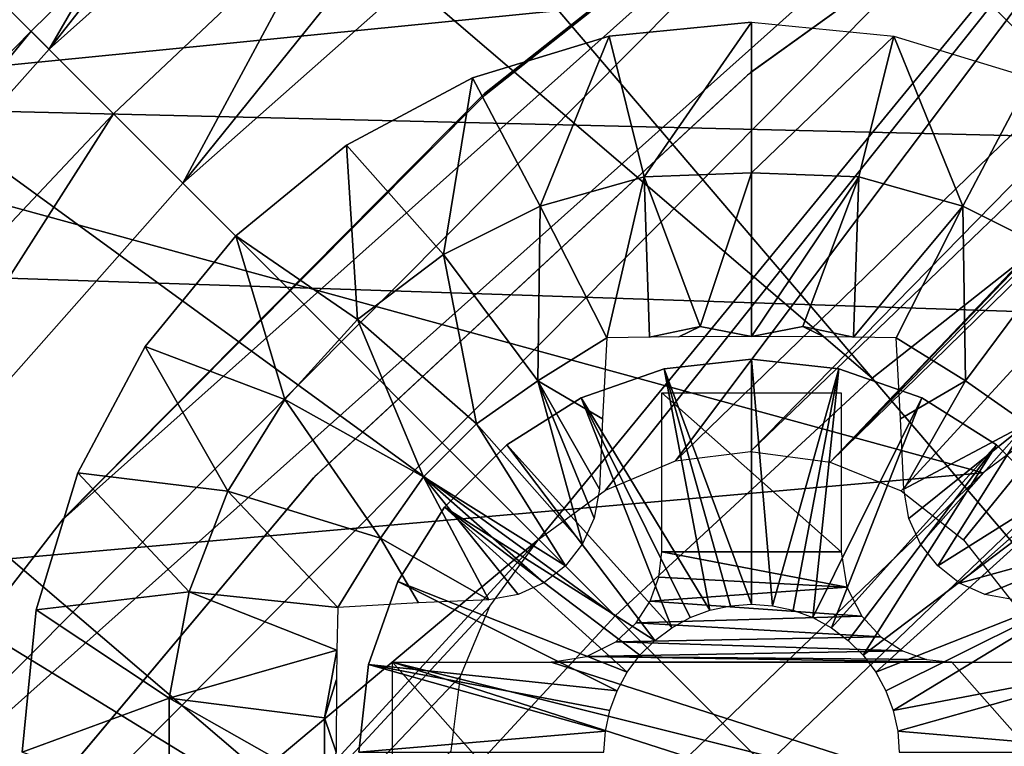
# Model space of a CAD drawing. Header units: millimetres. Extents: x -100 to 100, y -100 to 100.
# Tile 40 of 104: x -16.7 to -12.31, y 13.46 to 16.7. Entities that reach past the tile are written whole.
import ezdxf

# ---------------------------------------------------------------- set-up
doc = ezdxf.new("R2010")
doc.units = ezdxf.units.MM
doc.header["$LTSCALE"] = 52.148148
for name, color, linetype in [('114', 7, 'CONTINUOUS'), ('185', 7, 'CONTINUOUS'), ('188', 7, 'CONTINUOUS'), ('283', 7, 'CONTINUOUS'), ('284', 7, 'CONTINUOUS'), ('286', 7, 'CONTINUOUS'), ('287', 7, 'CONTINUOUS'), ('288', 7, 'CONTINUOUS'), ('290', 7, 'CONTINUOUS'), ('291', 7, 'CONTINUOUS'), ('292', 7, 'CONTINUOUS'), ('315', 7, 'CONTINUOUS'), ('316', 7, 'CONTINUOUS'), ('317', 7, 'CONTINUOUS'), ('318', 7, 'CONTINUOUS'), ('319', 7, 'CONTINUOUS'), ('320', 7, 'CONTINUOUS'), ('321', 7, 'CONTINUOUS'), ('322', 7, 'CONTINUOUS'), ('346', 7, 'CONTINUOUS'), ('57', 7, 'CONTINUOUS'), ('65', 7, 'CONTINUOUS'), ('68', 7, 'CONTINUOUS'), ('80', 7, 'CONTINUOUS'), ('94', 7, 'CONTINUOUS')]:
    doc.layers.add(name, color=color, linetype=linetype)

msp = doc.modelspace()

# ---------------------------------------------------------------- linework, layer by layer
at = {"layer": '114', "color": 251, "linetype": 'Continuous', "true_color": 0x4c4c4c}
for points in [[(-13.9046, 17.7946, -212.2044), (-15.9685, 15.9685, -212.2044), (-14.2971, 18.0421, -162.0965), (-13.9046, 17.7946, -212.2044)], [(-14.2971, 18.0421, -162.0965), (-15.9685, 15.9685, -212.2044), (-15.3129, 17.1885, -162.0965), (-14.2971, 18.0421, -162.0965)], [(-15.3129, 17.1885, -162.0965), (-15.9685, 15.9685, -212.2044), (-16.2777, 16.2777, -162.0965), (-15.3129, 17.1885, -162.0965)], [(-16.2777, 16.2777, -162.0965), (-15.9685, 15.9685, -212.2044), (-17.7946, 13.9046, -212.2044), (-16.2777, 16.2777, -162.0965)], [(-17.1885, 15.3129, -162.0965), (-16.2777, 16.2777, -162.0965), (-17.7946, 13.9046, -212.2044), (-17.1885, 15.3129, -162.0965)]]:
    msp.add_3dface(points, dxfattribs=at)
at = {"layer": '185', "color": 251, "linetype": 'Continuous', "true_color": 0x4c4c4c}
for points in [[(-7.8278, 20.4989, -211.7), (-10.2645, 19.401, -211.7), (-13.7735, 14.7322, -211.7), (-7.8278, 20.4989, -211.7)], [(-13.4403, 14.7736, -211.7), (-7.8278, 20.4989, -211.7), (-13.7735, 14.7322, -211.7), (-13.4403, 14.7736, -211.7)], [(-8.8029, 19.227, -211.7), (-7.8278, 20.4989, -211.7), (-13.4403, 14.7736, -211.7), (-8.8029, 19.227, -211.7)], [(-18.1082, 12.3997, -211.7), (-19.4654, 10.1231, -211.7), (-10.2645, 19.401, -211.7), (-18.1082, 12.3997, -211.7)], [(-10.2645, 19.401, -211.7), (-19.4654, 10.1231, -211.7), (-14.3835, 14.3835, -211.7), (-10.2645, 19.401, -211.7)], [(-12.5181, 18.0254, -211.7), (-18.1082, 12.3997, -211.7), (-10.2645, 19.401, -211.7), (-12.5181, 18.0254, -211.7)], [(-10.2645, 19.401, -211.7), (-14.3835, 14.3835, -211.7), (-14.0854, 14.6018, -211.7), (-10.2645, 19.401, -211.7)], [(-13.7735, 14.7322, -211.7), (-10.2645, 19.401, -211.7), (-14.0854, 14.6018, -211.7), (-13.7735, 14.7322, -211.7)], [(-13.0848, 14.7259, -211.7), (-8.8029, 19.227, -211.7), (-13.4403, 14.7736, -211.7), (-13.0848, 14.7259, -211.7)], [(-8.8598, 19.1283, -211.7), (-8.8029, 19.227, -211.7), (-13.0848, 14.7259, -211.7), (-8.8598, 19.1283, -211.7)], [(-8.8696, 19.0129, -211.7), (-8.8598, 19.1283, -211.7), (-13.0848, 14.7259, -211.7), (-8.8696, 19.0129, -211.7)], [(-8.8323, 18.8806, -211.7), (-8.8696, 19.0129, -211.7), (-13.0848, 14.7259, -211.7), (-8.8323, 18.8806, -211.7)], [(-12.7677, 14.598, -211.7), (-8.8323, 18.8806, -211.7), (-13.0848, 14.7259, -211.7), (-12.7677, 14.598, -211.7)], [(-12.49, 14.3801, -211.7), (-8.8323, 18.8806, -211.7), (-12.7677, 14.598, -211.7), (-12.49, 14.3801, -211.7)], [(-12.2721, 14.1024, -211.7), (-8.8323, 18.8806, -211.7), (-12.49, 14.3801, -211.7), (-12.2721, 14.1024, -211.7)], [(-16.5052, 14.4694, -211.7), (-18.1082, 12.3997, -211.7), (-12.5181, 18.0254, -211.7), (-16.5052, 14.4694, -211.7)], [(-14.6256, 16.3582, -211.7), (-16.5052, 14.4694, -211.7), (-12.5181, 18.0254, -211.7), (-14.6256, 16.3582, -211.7)], [(-19.4654, 10.1231, -211.7), (-20.5777, 7.6392, -211.7), (-14.3835, 14.3835, -211.7), (-19.4654, 10.1231, -211.7)], [(-14.3835, 14.3835, -211.7), (-20.5777, 7.6392, -211.7), (-14.6018, 14.0854, -211.7), (-14.3835, 14.3835, -211.7)], [(-14.6018, 14.0854, -211.7), (-20.5777, 7.6392, -211.7), (-14.7322, 13.7735, -211.7), (-14.6018, 14.0854, -211.7)], [(-14.7322, 13.7735, -211.7), (-20.5777, 7.6392, -211.7), (-14.7736, 13.4403, -211.7), (-14.7322, 13.7735, -211.7)]]:
    msp.add_3dface(points, dxfattribs=at)
at = {"layer": '188', "color": 251, "linetype": 'Continuous', "true_color": 0x4c4c4c}
for points in [[(-14.6256, 16.3582, -211.7), (-12.5181, 18.0254, -211.7), (-14.6246, 16.3683, -124.7), (-14.6256, 16.3582, -211.7)], [(-14.6246, 16.3683, -124.7), (-12.5181, 18.0254, -211.7), (-12.5324, 18.0205, -124.7), (-14.6246, 16.3683, -124.7)], [(-16.5011, 14.4745, -124.7), (-14.6256, 16.3582, -211.7), (-14.6246, 16.3683, -124.7), (-16.5011, 14.4745, -124.7)], [(-16.5052, 14.4694, -211.7), (-14.6256, 16.3582, -211.7), (-16.5011, 14.4745, -124.7), (-16.5052, 14.4694, -211.7)], [(-18.1342, 12.3673, -124.7), (-16.5052, 14.4694, -211.7), (-16.5011, 14.4745, -124.7), (-18.1342, 12.3673, -124.7)], [(-18.1082, 12.3997, -211.7), (-16.5052, 14.4694, -211.7), (-18.1342, 12.3673, -124.7), (-18.1082, 12.3997, -211.7)]]:
    msp.add_3dface(points, dxfattribs=at)
at = {"layer": '283', "color": 25, "linetype": 'Continuous', "true_color": 0x996633}
for points in [[(-13.9694, 21.0405, -212.5827), (-13.8882, 20.9592, -212.7878), (-21.0405, 13.9694, -212.5827), (-13.9694, 21.0405, -212.5827)], [(-13.8882, 20.9592, -212.7878), (-20.9592, 13.8882, -212.7878), (-21.0405, 13.9694, -212.5827), (-13.8882, 20.9592, -212.7878)], [(-13.8882, 20.9592, -212.7878), (-13.7753, 20.8464, -212.9604), (-20.9592, 13.8882, -212.7878), (-13.8882, 20.9592, -212.7878)], [(-13.7753, 20.8464, -212.9604), (-20.8464, 13.7753, -212.9604), (-20.9592, 13.8882, -212.7878), (-13.7753, 20.8464, -212.9604)], [(-13.7753, 20.8464, -212.9604), (-13.6371, 20.7082, -213.091), (-20.8464, 13.7753, -212.9604), (-13.7753, 20.8464, -212.9604)], [(-13.6371, 20.7082, -213.091), (-20.7082, 13.6371, -213.091), (-20.8464, 13.7753, -212.9604), (-13.6371, 20.7082, -213.091)], [(-13.6371, 20.7082, -213.091), (-13.4812, 20.5522, -213.1724), (-20.7082, 13.6371, -213.091), (-13.6371, 20.7082, -213.091)], [(-13.4812, 20.5522, -213.1724), (-20.5522, 13.4812, -213.1724), (-20.7082, 13.6371, -213.091), (-13.4812, 20.5522, -213.1724)], [(-13.4812, 20.5522, -213.1724), (-13.3161, 20.3872, -213.2), (-20.5522, 13.4812, -213.1724), (-13.4812, 20.5522, -213.1724)], [(-13.3161, 20.3872, -213.2), (-20.3872, 13.3161, -213.2), (-20.5522, 13.4812, -213.1724), (-13.3161, 20.3872, -213.2)]]:
    msp.add_3dface(points, dxfattribs=at)
at = {"layer": '284', "color": 25, "linetype": 'Continuous', "true_color": 0x996633}
msp.add_3dface([(-13.9694, 21.0405, -212.5827), (-21.0405, 13.9694, -212.5827), (-27.5261, 20.455, -190.4393), (-13.9694, 21.0405, -212.5827)], dxfattribs=at)
at = {"layer": '286', "color": 25, "linetype": 'Continuous', "true_color": 0x996633}
msp.add_3dface([(-16.0945, 23.1656, -170.103), (-20.4761, 27.5472, -189.7559), (-23.1656, 16.0945, -170.103), (-16.0945, 23.1656, -170.103)], dxfattribs=at)
at = {"layer": '287', "color": 25, "linetype": 'Continuous', "true_color": 0x996633}
msp.add_3dface([(-13.6427, 20.7138, -212.3913), (-20.1284, 27.1995, -190.2479), (-20.7138, 13.6427, -212.3913), (-13.6427, 20.7138, -212.3913)], dxfattribs=at)
at = {"layer": '288', "color": 25, "linetype": 'Continuous', "true_color": 0x996633}
msp.add_3dface([(-15.7573, 22.8284, -170.2534), (-22.8284, 15.7573, -170.2534), (-27.21, 20.139, -189.9062), (-15.7573, 22.8284, -170.2534)], dxfattribs=at)
at = {"layer": '290', "color": 25, "linetype": 'Continuous', "true_color": 0x996633}
for points in [[(-16.3385, 23.4095, -169.009), (-16.2223, 23.2934, -169.1679), (-23.4095, 16.3385, -169.009), (-16.3385, 23.4095, -169.009)], [(-16.2223, 23.2934, -169.1679), (-23.2934, 16.2223, -169.1679), (-23.4095, 16.3385, -169.009), (-16.2223, 23.2934, -169.1679)], [(-16.2223, 23.2934, -169.1679), (-16.1347, 23.2058, -169.36), (-23.2934, 16.2223, -169.1679), (-16.2223, 23.2934, -169.1679)], [(-16.1347, 23.2058, -169.36), (-23.2058, 16.1347, -169.36), (-23.2934, 16.2223, -169.1679), (-16.1347, 23.2058, -169.36)], [(-16.1347, 23.2058, -169.36), (-16.0803, 23.1513, -169.5752), (-23.2058, 16.1347, -169.36), (-16.1347, 23.2058, -169.36)], [(-16.0803, 23.1513, -169.5752), (-23.1513, 16.0803, -169.5752), (-23.2058, 16.1347, -169.36), (-16.0803, 23.1513, -169.5752)], [(-16.0945, 23.1656, -170.103), (-23.1656, 16.0945, -170.103), (-23.1411, 16.07, -169.9544), (-16.0945, 23.1656, -170.103)], [(-16.0803, 23.1513, -169.5752), (-16.0618, 23.1329, -169.8023), (-23.1513, 16.0803, -169.5752), (-16.0803, 23.1513, -169.5752)], [(-16.0618, 23.1329, -169.8023), (-23.1329, 16.0618, -169.8023), (-23.1513, 16.0803, -169.5752), (-16.0618, 23.1329, -169.8023)], [(-16.07, 23.1411, -169.9544), (-16.0945, 23.1656, -170.103), (-23.1411, 16.07, -169.9544), (-16.07, 23.1411, -169.9544)], [(-16.07, 23.1411, -169.9544), (-23.1411, 16.07, -169.9544), (-23.1329, 16.0618, -169.8023), (-16.07, 23.1411, -169.9544)], [(-16.0618, 23.1329, -169.8023), (-16.07, 23.1411, -169.9544), (-23.1329, 16.0618, -169.8023), (-16.0618, 23.1329, -169.8023)]]:
    msp.add_3dface(points, dxfattribs=at)
at = {"layer": '291', "color": 25, "linetype": 'Continuous', "true_color": 0x996633}
msp.add_3dface([(-16.8712, 23.9423, -168.4308), (-16.3385, 23.4095, -169.009), (-23.4095, 16.3385, -169.009), (-16.8712, 23.9423, -168.4308)], dxfattribs=at)
at = {"layer": '292', "color": 25, "linetype": 'Continuous', "true_color": 0x996633}
for points in [[(-23.1943, 16.1232, -168.6123), (-16.1232, 23.1943, -168.6123), (-23.7271, 16.656, -168.0341), (-23.1943, 16.1232, -168.6123)], [(-23.7271, 16.656, -168.0341), (-16.1232, 23.1943, -168.6123), (-23.4348, 19.1922, -166.8166), (-23.7271, 16.656, -168.0341)]]:
    msp.add_3dface(points, dxfattribs=at)
at = {"layer": '315', "linetype": 'Continuous'}
for points in [[(-13.435, 15.185, -206.7), (-13.0456, 15.1412, -206.7), (-13.435, 15.185, -213.2), (-13.435, 15.185, -206.7)], [(-13.435, 15.185, -213.2), (-13.0456, 15.1412, -206.7), (-13.0456, 15.1412, -213.2), (-13.435, 15.185, -213.2)], [(-13.0456, 15.1412, -206.7), (-12.6757, 15.0117, -206.7), (-13.0456, 15.1412, -213.2), (-13.0456, 15.1412, -206.7)], [(-13.0456, 15.1412, -213.2), (-12.6757, 15.0117, -206.7), (-12.6757, 15.0117, -213.2), (-13.0456, 15.1412, -213.2)], [(-12.6757, 15.0117, -206.7), (-12.3439, 14.8032, -206.7), (-12.6757, 15.0117, -213.2), (-12.6757, 15.0117, -206.7)], [(-12.6757, 15.0117, -213.2), (-12.3439, 14.8032, -206.7), (-12.3439, 14.8032, -213.2), (-12.6757, 15.0117, -213.2)], [(-12.3439, 14.8032, -206.7), (-12.0668, 14.5261, -206.7), (-12.3439, 14.8032, -213.2), (-12.3439, 14.8032, -206.7)], [(-12.3439, 14.8032, -213.2), (-12.0668, 14.5261, -206.7), (-12.0668, 14.5261, -213.2), (-12.3439, 14.8032, -213.2)]]:
    msp.add_3dface(points, dxfattribs=at)
at = {"layer": '316', "linetype": 'Continuous'}
for points in [[(-13.435, 15.185, -206.7), (-13.435, 15.185, -213.2), (-13.8244, 15.1412, -213.2), (-13.435, 15.185, -206.7)], [(-13.8244, 15.1412, -206.7), (-13.435, 15.185, -206.7), (-13.8244, 15.1412, -213.2), (-13.8244, 15.1412, -206.7)], [(-14.1943, 15.0117, -206.7), (-13.8244, 15.1412, -206.7), (-14.1943, 15.0117, -213.2), (-14.1943, 15.0117, -206.7)], [(-14.1943, 15.0117, -213.2), (-13.8244, 15.1412, -206.7), (-13.8244, 15.1412, -213.2), (-14.1943, 15.0117, -213.2)], [(-14.5261, 14.8032, -206.7), (-14.1943, 15.0117, -206.7), (-14.5261, 14.8032, -213.2), (-14.5261, 14.8032, -206.7)], [(-14.5261, 14.8032, -213.2), (-14.1943, 15.0117, -206.7), (-14.1943, 15.0117, -213.2), (-14.5261, 14.8032, -213.2)], [(-14.8032, 14.5261, -206.7), (-14.5261, 14.8032, -206.7), (-14.8032, 14.5261, -213.2), (-14.8032, 14.5261, -206.7)], [(-14.8032, 14.5261, -213.2), (-14.5261, 14.8032, -206.7), (-14.5261, 14.8032, -213.2), (-14.8032, 14.5261, -213.2)], [(-15.0117, 14.1943, -206.7), (-14.8032, 14.5261, -206.7), (-15.0117, 14.1943, -213.2), (-15.0117, 14.1943, -206.7)], [(-15.0117, 14.1943, -213.2), (-14.8032, 14.5261, -206.7), (-14.8032, 14.5261, -213.2), (-15.0117, 14.1943, -213.2)], [(-15.1412, 13.8244, -206.7), (-15.0117, 14.1943, -206.7), (-15.1412, 13.8244, -213.2), (-15.1412, 13.8244, -206.7)], [(-15.1412, 13.8244, -213.2), (-15.0117, 14.1943, -206.7), (-15.0117, 14.1943, -213.2), (-15.1412, 13.8244, -213.2)], [(-15.185, 13.435, -206.7), (-15.1412, 13.8244, -206.7), (-15.185, 13.435, -213.2), (-15.185, 13.435, -206.7)], [(-15.185, 13.435, -213.2), (-15.1412, 13.8244, -206.7), (-15.1412, 13.8244, -213.2), (-15.185, 13.435, -213.2)]]:
    msp.add_3dface(points, dxfattribs=at)
at = {"layer": '317', "linetype": 'Continuous'}
for points in [[(-13.435, 15.185, -206.7), (-13.8244, 15.1412, -206.7), (-13.435, 14.0931, -203.7), (-13.435, 15.185, -206.7)], [(-13.8244, 15.1412, -206.7), (-14.1943, 15.0117, -206.7), (-13.6204, 14.0665, -203.7), (-13.8244, 15.1412, -206.7)], [(-13.435, 14.0931, -203.7), (-13.8244, 15.1412, -206.7), (-13.5286, 14.0864, -203.7), (-13.435, 14.0931, -203.7)], [(-13.5286, 14.0864, -203.7), (-13.8244, 15.1412, -206.7), (-13.6204, 14.0665, -203.7), (-13.5286, 14.0864, -203.7)], [(-14.1943, 15.0117, -206.7), (-14.5261, 14.8032, -206.7), (-13.7908, 13.9887, -203.7), (-14.1943, 15.0117, -206.7)], [(-13.6204, 14.0665, -203.7), (-14.1943, 15.0117, -206.7), (-13.7084, 14.0337, -203.7), (-13.6204, 14.0665, -203.7)], [(-13.7084, 14.0337, -203.7), (-14.1943, 15.0117, -206.7), (-13.7908, 13.9887, -203.7), (-13.7084, 14.0337, -203.7)], [(-14.5261, 14.8032, -206.7), (-14.8032, 14.5261, -206.7), (-13.866, 13.9324, -203.7), (-14.5261, 14.8032, -206.7)], [(-13.7908, 13.9887, -203.7), (-14.5261, 14.8032, -206.7), (-13.866, 13.9324, -203.7), (-13.7908, 13.9887, -203.7)], [(-14.8032, 14.5261, -206.7), (-15.0117, 14.1943, -206.7), (-13.9886, 13.7908, -203.7), (-14.8032, 14.5261, -206.7)], [(-13.866, 13.9324, -203.7), (-14.8032, 14.5261, -206.7), (-13.9324, 13.866, -203.7), (-13.866, 13.9324, -203.7)], [(-13.9324, 13.866, -203.7), (-14.8032, 14.5261, -206.7), (-13.9886, 13.7908, -203.7), (-13.9324, 13.866, -203.7)], [(-15.0117, 14.1943, -206.7), (-15.1412, 13.8244, -206.7), (-14.0336, 13.7084, -203.7), (-15.0117, 14.1943, -206.7)], [(-13.9886, 13.7908, -203.7), (-15.0117, 14.1943, -206.7), (-14.0336, 13.7084, -203.7), (-13.9886, 13.7908, -203.7)], [(-15.1412, 13.8244, -206.7), (-15.185, 13.435, -206.7), (-14.0864, 13.5287, -203.7), (-15.1412, 13.8244, -206.7)], [(-14.0336, 13.7084, -203.7), (-15.1412, 13.8244, -206.7), (-14.0665, 13.6205, -203.7), (-14.0336, 13.7084, -203.7)], [(-14.0665, 13.6205, -203.7), (-15.1412, 13.8244, -206.7), (-14.0864, 13.5287, -203.7), (-14.0665, 13.6205, -203.7)], [(-14.0864, 13.5287, -203.7), (-15.185, 13.435, -206.7), (-14.0931, 13.435, -203.7), (-14.0864, 13.5287, -203.7)]]:
    msp.add_3dface(points, dxfattribs=at)
at = {"layer": '318', "linetype": 'Continuous'}
for points in [[(-13.0456, 15.1412, -206.7), (-13.435, 15.185, -206.7), (-13.3414, 14.0864, -203.7), (-13.0456, 15.1412, -206.7)], [(-13.435, 15.185, -206.7), (-13.435, 14.0931, -203.7), (-13.3414, 14.0864, -203.7), (-13.435, 15.185, -206.7)], [(-13.2497, 14.0665, -203.7), (-13.0456, 15.1412, -206.7), (-13.3414, 14.0864, -203.7), (-13.2497, 14.0665, -203.7)], [(-13.1617, 14.0337, -203.7), (-13.0456, 15.1412, -206.7), (-13.2497, 14.0665, -203.7), (-13.1617, 14.0337, -203.7)], [(-12.6757, 15.0117, -206.7), (-13.0456, 15.1412, -206.7), (-13.1617, 14.0337, -203.7), (-12.6757, 15.0117, -206.7)], [(-13.0793, 13.9887, -203.7), (-12.6757, 15.0117, -206.7), (-13.1617, 14.0337, -203.7), (-13.0793, 13.9887, -203.7)], [(-12.3439, 14.8032, -206.7), (-12.6757, 15.0117, -206.7), (-13.0793, 13.9887, -203.7), (-12.3439, 14.8032, -206.7)], [(-13.0041, 13.9324, -203.7), (-12.3439, 14.8032, -206.7), (-13.0793, 13.9887, -203.7), (-13.0041, 13.9324, -203.7)], [(-12.9377, 13.866, -203.7), (-12.3439, 14.8032, -206.7), (-13.0041, 13.9324, -203.7), (-12.9377, 13.866, -203.7)], [(-12.0668, 14.5261, -206.7), (-12.3439, 14.8032, -206.7), (-12.9377, 13.866, -203.7), (-12.0668, 14.5261, -206.7)], [(-12.8814, 13.7908, -203.7), (-12.0668, 14.5261, -206.7), (-12.9377, 13.866, -203.7), (-12.8814, 13.7908, -203.7)], [(-11.8583, 14.1943, -206.7), (-12.0668, 14.5261, -206.7), (-12.8814, 13.7908, -203.7), (-11.8583, 14.1943, -206.7)], [(-12.8364, 13.7084, -203.7), (-11.8583, 14.1943, -206.7), (-12.8814, 13.7908, -203.7), (-12.8364, 13.7084, -203.7)], [(-12.8036, 13.6204, -203.7), (-11.8583, 14.1943, -206.7), (-12.8364, 13.7084, -203.7), (-12.8036, 13.6204, -203.7)], [(-11.7289, 13.8244, -206.7), (-11.8583, 14.1943, -206.7), (-12.8036, 13.6204, -203.7), (-11.7289, 13.8244, -206.7)], [(-12.7836, 13.5287, -203.7), (-11.7289, 13.8244, -206.7), (-12.8036, 13.6204, -203.7), (-12.7836, 13.5287, -203.7)], [(-11.685, 13.435, -206.7), (-11.7289, 13.8244, -206.7), (-12.7836, 13.5287, -203.7), (-11.685, 13.435, -206.7)], [(-12.7769, 13.435, -203.7), (-11.685, 13.435, -206.7), (-12.7836, 13.5287, -203.7), (-12.7769, 13.435, -203.7)]]:
    msp.add_3dface(points, dxfattribs=at)
at = {"layer": '319', "linetype": 'Continuous'}
for points in [[(-14.0691, 16.6226, -213.2), (-13.435, 16.685, -213.2), (-14.0691, 16.6226, -214.7125), (-14.0691, 16.6226, -213.2)], [(-14.0691, 16.6226, -214.7125), (-13.435, 16.685, -213.2), (-13.435, 16.685, -214.7125), (-14.0691, 16.6226, -214.7125)], [(-14.6787, 16.4376, -213.2), (-14.0691, 16.6226, -213.2), (-14.6787, 16.4376, -214.7125), (-14.6787, 16.4376, -213.2)], [(-14.6787, 16.4376, -214.7125), (-14.0691, 16.6226, -213.2), (-14.0691, 16.6226, -214.7125), (-14.6787, 16.4376, -214.7125)], [(-15.2406, 16.1373, -213.2), (-14.6787, 16.4376, -213.2), (-15.2406, 16.1373, -214.7125), (-15.2406, 16.1373, -213.2)], [(-15.2406, 16.1373, -214.7125), (-14.6787, 16.4376, -213.2), (-14.6787, 16.4376, -214.7125), (-15.2406, 16.1373, -214.7125)], [(-15.7331, 15.7331, -213.2), (-15.2406, 16.1373, -213.2), (-15.7331, 15.7331, -214.7125), (-15.7331, 15.7331, -213.2)], [(-15.7331, 15.7331, -214.7125), (-15.2406, 16.1373, -213.2), (-15.2406, 16.1373, -214.7125), (-15.7331, 15.7331, -214.7125)], [(-16.1373, 15.2406, -213.2), (-15.7331, 15.7331, -213.2), (-16.1373, 15.2406, -214.7125), (-16.1373, 15.2406, -213.2)], [(-16.1373, 15.2406, -214.7125), (-15.7331, 15.7331, -213.2), (-15.7331, 15.7331, -214.7125), (-16.1373, 15.2406, -214.7125)], [(-16.4376, 14.6787, -213.2), (-16.1373, 15.2406, -213.2), (-16.4376, 14.6787, -214.7125), (-16.4376, 14.6787, -213.2)], [(-16.4376, 14.6787, -214.7125), (-16.1373, 15.2406, -213.2), (-16.1373, 15.2406, -214.7125), (-16.4376, 14.6787, -214.7125)], [(-16.6226, 14.0691, -213.2), (-16.4376, 14.6787, -213.2), (-16.6226, 14.0691, -214.7125), (-16.6226, 14.0691, -213.2)], [(-16.6226, 14.0691, -214.7125), (-16.4376, 14.6787, -213.2), (-16.4376, 14.6787, -214.7125), (-16.6226, 14.0691, -214.7125)], [(-16.685, 13.435, -213.2), (-16.6226, 14.0691, -213.2), (-16.685, 13.435, -214.7125), (-16.685, 13.435, -213.2)], [(-16.685, 13.435, -214.7125), (-16.6226, 14.0691, -213.2), (-16.6226, 14.0691, -214.7125), (-16.685, 13.435, -214.7125)]]:
    msp.add_3dface(points, dxfattribs=at)
at = {"layer": '320', "linetype": 'Continuous'}
for points in [[(-14.0691, 16.6226, -214.7125), (-13.435, 16.685, -214.7125), (-13.9139, 15.9969, -215.1295), (-14.0691, 16.6226, -214.7125)], [(-13.435, 16.685, -214.7125), (-13.435, 16.0137, -215.1445), (-13.9139, 15.9969, -215.1295), (-13.435, 16.685, -214.7125)], [(-14.6787, 16.4376, -214.7125), (-14.0691, 16.6226, -214.7125), (-14.3765, 15.8652, -215.1295), (-14.6787, 16.4376, -214.7125)], [(-14.0691, 16.6226, -214.7125), (-13.9139, 15.9969, -215.1295), (-14.3765, 15.8652, -215.1295), (-14.0691, 16.6226, -214.7125)], [(-15.2406, 16.1373, -214.7125), (-14.6787, 16.4376, -214.7125), (-14.807, 15.6509, -215.1295), (-15.2406, 16.1373, -214.7125)], [(-14.6787, 16.4376, -214.7125), (-14.3765, 15.8652, -215.1295), (-14.807, 15.6509, -215.1295), (-14.6787, 16.4376, -214.7125)], [(-15.7331, 15.7331, -214.7125), (-15.2406, 16.1373, -214.7125), (-15.1908, 15.361, -215.1295), (-15.7331, 15.7331, -214.7125)], [(-15.2406, 16.1373, -214.7125), (-14.807, 15.6509, -215.1295), (-15.1908, 15.361, -215.1295), (-15.2406, 16.1373, -214.7125)], [(-13.9139, 15.9969, -215.1295), (-14.0791, 15.2791, -215.4343), (-14.3765, 15.8652, -215.1295), (-13.9139, 15.9969, -215.1295)], [(-13.8898, 15.2825, -215.4537), (-14.0791, 15.2791, -215.4343), (-13.9139, 15.9969, -215.1295), (-13.8898, 15.2825, -215.4537)], [(-13.435, 16.0137, -215.1445), (-13.6632, 15.3297, -215.4515), (-13.9139, 15.9969, -215.1295), (-13.435, 16.0137, -215.1445)], [(-13.6632, 15.3297, -215.4515), (-13.8898, 15.2825, -215.4537), (-13.9139, 15.9969, -215.1295), (-13.6632, 15.3297, -215.4515)], [(-13.435, 15.2859, -215.4729), (-13.6632, 15.3297, -215.4515), (-13.435, 16.0137, -215.1445), (-13.435, 15.2859, -215.4729)], [(-14.3765, 15.8652, -215.1295), (-14.388, 15.0884, -215.4515), (-14.807, 15.6509, -215.1295), (-14.3765, 15.8652, -215.1295)], [(-14.0791, 15.2791, -215.4343), (-14.388, 15.0884, -215.4515), (-14.3765, 15.8652, -215.1295), (-14.0791, 15.2791, -215.4343)], [(-16.1373, 15.2406, -214.7125), (-15.7331, 15.7331, -214.7125), (-15.5148, 15.0056, -215.1295), (-16.1373, 15.2406, -214.7125)], [(-15.7331, 15.7331, -214.7125), (-15.1908, 15.361, -215.1295), (-15.5148, 15.0056, -215.1295), (-15.7331, 15.7331, -214.7125)], [(-14.807, 15.6509, -215.1295), (-14.6613, 14.8972, -215.4515), (-15.1908, 15.361, -215.1295), (-14.807, 15.6509, -215.1295)], [(-14.388, 15.0884, -215.4515), (-14.6613, 14.8972, -215.4515), (-14.807, 15.6509, -215.1295), (-14.388, 15.0884, -215.4515)], [(-15.1908, 15.361, -215.1295), (-14.8972, 14.6613, -215.4515), (-15.5148, 15.0056, -215.1295), (-15.1908, 15.361, -215.1295)], [(-14.6613, 14.8972, -215.4515), (-14.8972, 14.6613, -215.4515), (-15.1908, 15.361, -215.1295), (-14.6613, 14.8972, -215.4515)], [(-13.8898, 15.2825, -215.4537), (-13.6632, 15.3297, -215.4515), (-13.7587, 15.2842, -215.4632), (-13.8898, 15.2825, -215.4537)], [(-13.6632, 15.3297, -215.4515), (-13.435, 15.2859, -215.4729), (-13.7587, 15.2842, -215.4632), (-13.6632, 15.3297, -215.4515)], [(-14.388, 15.0884, -215.4515), (-14.0791, 15.2791, -215.4343), (-14.0994, 14.9189, -215.5494), (-14.388, 15.0884, -215.4515)], [(-16.4376, 14.6787, -214.7125), (-16.1373, 15.2406, -214.7125), (-15.768, 14.5967, -215.1295), (-16.4376, 14.6787, -214.7125)], [(-16.1373, 15.2406, -214.7125), (-15.5148, 15.0056, -215.1295), (-15.768, 14.5967, -215.1295), (-16.1373, 15.2406, -214.7125)], [(-14.6613, 14.8972, -215.4515), (-14.388, 15.0884, -215.4515), (-14.1875, 14.3616, -215.6664), (-14.6613, 14.8972, -215.4515)], [(-14.1875, 14.3616, -215.6664), (-14.388, 15.0884, -215.4515), (-14.1357, 14.4761, -215.6522), (-14.1875, 14.3616, -215.6664)], [(-14.1357, 14.4761, -215.6522), (-14.388, 15.0884, -215.4515), (-14.1132, 14.6056, -215.6278), (-14.1357, 14.4761, -215.6522)], [(-14.1132, 14.6056, -215.6278), (-14.388, 15.0884, -215.4515), (-14.0994, 14.9189, -215.5494), (-14.1132, 14.6056, -215.6278)], [(-15.5148, 15.0056, -215.1295), (-15.0885, 14.388, -215.4515), (-15.768, 14.5967, -215.1295), (-15.5148, 15.0056, -215.1295)], [(-14.8972, 14.6613, -215.4515), (-15.0885, 14.388, -215.4515), (-15.5148, 15.0056, -215.1295), (-14.8972, 14.6613, -215.4515)], [(-14.8972, 14.6613, -215.4515), (-14.6613, 14.8972, -215.4515), (-14.2638, 14.2646, -215.6711), (-14.8972, 14.6613, -215.4515)], [(-14.2638, 14.2646, -215.6711), (-14.6613, 14.8972, -215.4515), (-14.1875, 14.3616, -215.6664), (-14.2638, 14.2646, -215.6711)], [(-16.6226, 14.0691, -214.7125), (-16.4376, 14.6787, -214.7125), (-15.9417, 14.1482, -215.1295), (-16.6226, 14.0691, -214.7125)], [(-16.4376, 14.6787, -214.7125), (-15.768, 14.5967, -215.1295), (-15.9417, 14.1482, -215.1295), (-16.4376, 14.6787, -214.7125)], [(-15.0885, 14.388, -215.4515), (-14.8972, 14.6613, -215.4515), (-14.6056, 14.1132, -215.6278), (-15.0885, 14.388, -215.4515)], [(-14.6056, 14.1132, -215.6278), (-14.8972, 14.6613, -215.4515), (-14.4752, 14.136, -215.6523), (-14.6056, 14.1132, -215.6278)], [(-14.4752, 14.136, -215.6523), (-14.8972, 14.6613, -215.4515), (-14.3607, 14.1881, -215.6665), (-14.4752, 14.136, -215.6523)], [(-14.3607, 14.1881, -215.6665), (-14.8972, 14.6613, -215.4515), (-14.2638, 14.2646, -215.6711), (-14.3607, 14.1881, -215.6665)], [(-15.768, 14.5967, -215.1295), (-15.2791, 14.0791, -215.4343), (-15.9417, 14.1482, -215.1295), (-15.768, 14.5967, -215.1295)], [(-15.0885, 14.388, -215.4515), (-15.2791, 14.0791, -215.4343), (-15.768, 14.5967, -215.1295), (-15.0885, 14.388, -215.4515)], [(-15.2791, 14.0791, -215.4343), (-15.0885, 14.388, -215.4515), (-14.9191, 14.0994, -215.5494), (-15.2791, 14.0791, -215.4343)], [(-15.0885, 14.388, -215.4515), (-14.6056, 14.1132, -215.6278), (-14.9191, 14.0994, -215.5494), (-15.0885, 14.388, -215.4515)], [(-16.6226, 14.0691, -214.7125), (-15.9417, 14.1482, -215.1295), (-16.0301, 13.6755, -215.1295), (-16.6226, 14.0691, -214.7125)], [(-15.9417, 14.1482, -215.1295), (-15.2826, 13.8895, -215.4537), (-16.0301, 13.6755, -215.1295), (-15.9417, 14.1482, -215.1295)], [(-15.2791, 14.0791, -215.4343), (-15.2826, 13.8895, -215.4537), (-15.9417, 14.1482, -215.1295), (-15.2791, 14.0791, -215.4343)], [(-16.685, 13.435, -214.7125), (-16.6226, 14.0691, -214.7125), (-16.0301, 13.6755, -215.1295), (-16.685, 13.435, -214.7125)], [(-15.2826, 13.8895, -215.4537), (-15.3373, 13.5873, -215.4515), (-16.0301, 13.6755, -215.1295), (-15.2826, 13.8895, -215.4537)], [(-15.3373, 13.5873, -215.4515), (-15.2826, 13.8895, -215.4537), (-15.2842, 13.7577, -215.4632), (-15.3373, 13.5873, -215.4515)], [(-15.3373, 13.5873, -215.4515), (-15.2842, 13.7577, -215.4632), (-15.2859, 13.435, -215.4729), (-15.3373, 13.5873, -215.4515)], [(-16.685, 13.435, -214.7125), (-16.0301, 13.6755, -215.1295), (-16.0301, 13.1946, -215.1295), (-16.685, 13.435, -214.7125)], [(-15.3373, 13.5873, -215.4515), (-15.3373, 13.2828, -215.4515), (-16.0301, 13.6755, -215.1295), (-15.3373, 13.5873, -215.4515)], [(-16.0301, 13.6755, -215.1295), (-15.3373, 13.2828, -215.4515), (-16.0301, 13.1946, -215.1295), (-16.0301, 13.6755, -215.1295)], [(-15.3373, 13.2828, -215.4515), (-15.3373, 13.5873, -215.4515), (-15.2859, 13.435, -215.4729), (-15.3373, 13.2828, -215.4515)]]:
    msp.add_3dface(points, dxfattribs=at)
at = {"layer": '321', "linetype": 'Continuous'}
for points in [[(-13.435, 16.0137, -215.1445), (-13.435, 16.685, -214.7125), (-12.801, 16.6226, -214.7125), (-13.435, 16.0137, -215.1445)], [(-12.9561, 15.9969, -215.1295), (-13.435, 16.0137, -215.1445), (-12.801, 16.6226, -214.7125), (-12.9561, 15.9969, -215.1295)], [(-12.4936, 15.8652, -215.1295), (-12.9561, 15.9969, -215.1295), (-12.801, 16.6226, -214.7125), (-12.4936, 15.8652, -215.1295)], [(-12.1913, 16.4376, -214.7125), (-12.4936, 15.8652, -215.1295), (-12.801, 16.6226, -214.7125), (-12.1913, 16.4376, -214.7125)], [(-12.063, 15.6509, -215.1295), (-12.4936, 15.8652, -215.1295), (-12.1913, 16.4376, -214.7125), (-12.063, 15.6509, -215.1295)], [(-13.435, 15.2859, -215.4729), (-13.435, 16.0137, -215.1445), (-12.9561, 15.9969, -215.1295), (-13.435, 15.2859, -215.4729)], [(-13.435, 15.2859, -215.4729), (-12.9561, 15.9969, -215.1295), (-13.2069, 15.3297, -215.4515), (-13.435, 15.2859, -215.4729)], [(-13.2069, 15.3297, -215.4515), (-12.9561, 15.9969, -215.1295), (-12.9804, 15.2825, -215.4537), (-13.2069, 15.3297, -215.4515)], [(-12.9561, 15.9969, -215.1295), (-12.4936, 15.8652, -215.1295), (-12.9804, 15.2825, -215.4537), (-12.9561, 15.9969, -215.1295)], [(-12.9804, 15.2825, -215.4537), (-12.4936, 15.8652, -215.1295), (-12.7909, 15.2791, -215.4343), (-12.9804, 15.2825, -215.4537)], [(-12.7909, 15.2791, -215.4343), (-12.4936, 15.8652, -215.1295), (-12.4821, 15.0884, -215.4515), (-12.7909, 15.2791, -215.4343)], [(-12.4936, 15.8652, -215.1295), (-12.063, 15.6509, -215.1295), (-12.4821, 15.0884, -215.4515), (-12.4936, 15.8652, -215.1295)], [(-12.4821, 15.0884, -215.4515), (-12.063, 15.6509, -215.1295), (-12.2087, 14.8972, -215.4515), (-12.4821, 15.0884, -215.4515)], [(-13.435, 15.2859, -215.4729), (-13.2069, 15.3297, -215.4515), (-13.1115, 15.2842, -215.4632), (-13.435, 15.2859, -215.4729)], [(-13.2069, 15.3297, -215.4515), (-12.9804, 15.2825, -215.4537), (-13.1115, 15.2842, -215.4632), (-13.2069, 15.3297, -215.4515)], [(-12.7909, 15.2791, -215.4343), (-12.4821, 15.0884, -215.4515), (-12.7706, 14.9188, -215.5495), (-12.7909, 15.2791, -215.4343)], [(-12.4821, 15.0884, -215.4515), (-12.7568, 14.6056, -215.6278), (-12.7706, 14.9188, -215.5495), (-12.4821, 15.0884, -215.4515)], [(-12.4821, 15.0884, -215.4515), (-12.2087, 14.8972, -215.4515), (-12.7568, 14.6056, -215.6278), (-12.4821, 15.0884, -215.4515)], [(-12.7568, 14.6056, -215.6278), (-12.2087, 14.8972, -215.4515), (-12.7341, 14.4752, -215.6523), (-12.7568, 14.6056, -215.6278)], [(-12.7341, 14.4752, -215.6523), (-12.2087, 14.8972, -215.4515), (-12.6819, 14.3606, -215.6665), (-12.7341, 14.4752, -215.6523)], [(-12.6819, 14.3606, -215.6665), (-12.2087, 14.8972, -215.4515), (-12.6052, 14.2636, -215.6711), (-12.6819, 14.3606, -215.6665)], [(-12.2087, 14.8972, -215.4515), (-11.9728, 14.6613, -215.4515), (-12.6052, 14.2636, -215.6711), (-12.2087, 14.8972, -215.4515)], [(-12.6052, 14.2636, -215.6711), (-11.9728, 14.6613, -215.4515), (-12.5089, 14.1878, -215.6665), (-12.6052, 14.2636, -215.6711)], [(-11.9728, 14.6613, -215.4515), (-11.7816, 14.388, -215.4515), (-12.5089, 14.1878, -215.6665), (-11.9728, 14.6613, -215.4515)], [(-12.5089, 14.1878, -215.6665), (-11.7816, 14.388, -215.4515), (-12.3948, 14.136, -215.6523), (-12.5089, 14.1878, -215.6665)], [(-12.3948, 14.136, -215.6523), (-11.7816, 14.388, -215.4515), (-12.2644, 14.1132, -215.6278), (-12.3948, 14.136, -215.6523)]]:
    msp.add_3dface(points, dxfattribs=at)
at = {"layer": '322', "linetype": 'Continuous'}
for points in [[(-13.035, 15.035, -214.05), (-13.035, 14.3274, -214.05), (-13.835, 15.035, -214.05), (-13.035, 15.035, -214.05)], [(-13.835, 15.035, -214.05), (-13.035, 14.3274, -214.05), (-13.835, 14.3274, -214.05), (-13.835, 15.035, -214.05)], [(-13.835, 14.3274, -214.05), (-13.0096, 14.17, -214.05), (-13.8478, 14.2145, -214.05), (-13.835, 14.3274, -214.05)], [(-13.035, 14.3274, -214.05), (-13.0096, 14.17, -214.05), (-13.835, 14.3274, -214.05), (-13.035, 14.3274, -214.05)], [(-13.8478, 14.2145, -214.05), (-13.0096, 14.17, -214.05), (-13.886, 14.1074, -214.05), (-13.8478, 14.2145, -214.05)], [(-13.0096, 14.17, -214.05), (-12.9439, 14.04, -214.05), (-13.886, 14.1074, -214.05), (-13.0096, 14.17, -214.05)], [(-13.886, 14.1074, -214.05), (-12.9439, 14.04, -214.05), (-13.9484, 14.0112, -214.05), (-13.886, 14.1074, -214.05)], [(-13.9484, 14.0112, -214.05), (-12.8588, 13.9484, -214.05), (-14.04, 13.9261, -214.05), (-13.9484, 14.0112, -214.05)], [(-12.9439, 14.04, -214.05), (-12.8588, 13.9484, -214.05), (-13.9484, 14.0112, -214.05), (-12.9439, 14.04, -214.05)], [(-14.04, 13.9261, -214.05), (-12.7626, 13.886, -214.05), (-14.17, 13.8605, -214.05), (-14.04, 13.9261, -214.05)], [(-12.8588, 13.9484, -214.05), (-12.7626, 13.886, -214.05), (-14.04, 13.9261, -214.05), (-12.8588, 13.9484, -214.05)], [(-12.7626, 13.886, -214.05), (-12.6555, 13.8478, -214.05), (-14.17, 13.8605, -214.05), (-12.7626, 13.886, -214.05)], [(-14.3274, 13.035, -214.05), (-15.035, 13.035, -214.05), (-15.035, 13.835, -214.05), (-14.3274, 13.035, -214.05)], [(-12.5426, 13.035, -214.05), (-14.3274, 13.035, -214.05), (-15.035, 13.835, -214.05), (-12.5426, 13.035, -214.05)], [(-11.835, 13.035, -214.05), (-12.5426, 13.035, -214.05), (-15.035, 13.835, -214.05), (-11.835, 13.035, -214.05)], [(-14.3274, 13.835, -214.05), (-11.835, 13.035, -214.05), (-15.035, 13.835, -214.05), (-14.3274, 13.835, -214.05)], [(-14.17, 13.8605, -214.05), (-12.5426, 13.835, -214.05), (-14.3274, 13.835, -214.05), (-14.17, 13.8605, -214.05)], [(-12.5426, 13.835, -214.05), (-11.835, 13.035, -214.05), (-14.3274, 13.835, -214.05), (-12.5426, 13.835, -214.05)], [(-12.6555, 13.8478, -214.05), (-12.5426, 13.835, -214.05), (-14.17, 13.8605, -214.05), (-12.6555, 13.8478, -214.05)], [(-11.835, 13.835, -214.05), (-11.835, 13.035, -214.05), (-12.5426, 13.835, -214.05), (-11.835, 13.835, -214.05)]]:
    msp.add_3dface(points, dxfattribs=at)
at = {"layer": '346', "color": 251, "linetype": 'Continuous', "true_color": 0x4c4c4c}
for points in [[(88.1332, 17.9877, -106.6), (89.1367, 12.0648, -106.6), (-88.1527, 17.8911, -106.6), (88.1332, 17.9877, -106.6)], [(-88.1527, 17.8911, -106.6), (89.1367, 12.0648, -106.6), (-89.1467, 11.996, -106.6), (-88.1527, 17.8911, -106.6)]]:
    msp.add_3dface(points, dxfattribs=at)
at = {"layer": '57', "color": 251, "linetype": 'Continuous', "true_color": 0x4c4c4c}
msp.add_3dface([(-13.951, 12.8214, -118.6883), (-12.2101, 14.489, -118.6883), (-7.5534, 7.4473, -114.9299), (-13.951, 12.8214, -118.6883)], dxfattribs=at)
at = {"layer": '65', "color": 251, "linetype": 'Continuous', "true_color": 0x4c4c4c}
for points in [[(-18.4282, 16.3276, -120), (-16.3259, 18.4295, -120), (-8.2977, 17.3328, -120), (-18.4282, 16.3276, -120)], [(-10.4348, 16.1366, -120), (-18.4282, 16.3276, -120), (-8.2977, 17.3328, -120), (-10.4348, 16.1366, -120)], [(-20.2629, 13.9859, -120), (-18.4282, 16.3276, -120), (-12.4025, 14.6784, -120), (-20.2629, 13.9859, -120)], [(-12.4025, 14.6784, -120), (-18.4282, 16.3276, -120), (-10.4348, 16.1366, -120), (-12.4025, 14.6784, -120)], [(-14.1689, 12.9816, -120), (-20.2629, 13.9859, -120), (-12.4025, 14.6784, -120), (-14.1689, 12.9816, -120)], [(-21.8013, 11.4407, -120), (-20.2629, 13.9859, -120), (-14.1689, 12.9816, -120), (-21.8013, 11.4407, -120)]]:
    msp.add_3dface(points, dxfattribs=at)
at = {"layer": '68', "color": 251, "linetype": 'Continuous', "true_color": 0x4c4c4c}
for points in [[(-25.806, 30.2149, -103.3173), (-11.6724, 16.0657, -103.0793), (-23.3558, 32.1465, -103.3173), (-25.806, 30.2149, -103.3173)], [(-11.6724, 16.0657, -103.0793), (-10.376, 16.932, -103.0793), (-23.3558, 32.1465, -103.3173), (-11.6724, 16.0657, -103.0793)], [(-28.0971, 28.0971, -103.3173), (-12.897, 15.1004, -103.0793), (-25.806, 30.2149, -103.3173), (-28.0971, 28.0971, -103.3173)], [(-12.897, 15.1004, -103.0793), (-11.6724, 16.0657, -103.0793), (-25.806, 30.2149, -103.3173), (-12.897, 15.1004, -103.0793)], [(-30.2149, 25.806, -103.3173), (-14.042, 14.042, -103.0793), (-28.0971, 28.0971, -103.3173), (-30.2149, 25.806, -103.3173)], [(-14.042, 14.042, -103.0793), (-12.897, 15.1004, -103.0793), (-28.0971, 28.0971, -103.3173), (-14.042, 14.042, -103.0793)], [(-32.1465, 23.3558, -103.3173), (-15.1004, 12.897, -103.0793), (-30.2149, 25.806, -103.3173), (-32.1465, 23.3558, -103.3173)], [(-15.1004, 12.897, -103.0793), (-14.042, 14.042, -103.0793), (-30.2149, 25.806, -103.3173), (-15.1004, 12.897, -103.0793)], [(-33.8799, 20.7616, -103.3173), (-16.0657, 11.6724, -103.0793), (-32.1465, 23.3558, -103.3173), (-33.8799, 20.7616, -103.3173)], [(-16.0657, 11.6724, -103.0793), (-15.1004, 12.897, -103.0793), (-32.1465, 23.3558, -103.3173), (-16.0657, 11.6724, -103.0793)], [(-16.932, 10.376, -103.0793), (-16.0657, 11.6724, -103.0793), (-33.8799, 20.7616, -103.3173), (-16.932, 10.376, -103.0793)], [(-12.897, 15.1004, -103.0793), (0, 0, -103), (-11.6724, 16.0657, -103.0793), (-12.897, 15.1004, -103.0793)], [(-14.042, 14.042, -103.0793), (0, 0, -103), (-12.897, 15.1004, -103.0793), (-14.042, 14.042, -103.0793)], [(-15.1004, 12.897, -103.0793), (0, 0, -103), (-14.042, 14.042, -103.0793), (-15.1004, 12.897, -103.0793)]]:
    msp.add_3dface(points, dxfattribs=at)
at = {"layer": '80', "color": 250, "linetype": 'Continuous', "true_color": 0x333333}
for points in [[(-13.4524, 16.4498, -121.0221), (-13.4389, 16.4608, -126.0221), (-11.3051, 17.9932, -121.0221), (-13.4524, 16.4498, -121.0221)], [(-13.4389, 16.4608, -126.0221), (-11.2938, 18.0003, -126.0221), (-11.3051, 17.9932, -121.0221), (-13.4389, 16.4608, -126.0221)], [(-15.3753, 14.6684, -126.0221), (-13.4389, 16.4608, -126.0221), (-13.4524, 16.4498, -121.0221), (-15.3753, 14.6684, -126.0221)], [(-15.3876, 14.6555, -121.0221), (-15.3753, 14.6684, -126.0221), (-13.4524, 16.4498, -121.0221), (-15.3876, 14.6555, -121.0221)], [(-17.0897, 12.6295, -121.0221), (-17.081, 12.6413, -126.0221), (-15.3876, 14.6555, -121.0221), (-17.0897, 12.6295, -121.0221)], [(-17.081, 12.6413, -126.0221), (-15.3753, 14.6684, -126.0221), (-15.3876, 14.6555, -121.0221), (-17.081, 12.6413, -126.0221)]]:
    msp.add_3dface(points, dxfattribs=at)
at = {"layer": '94', "color": 251, "linetype": 'Continuous', "true_color": 0x4c4c4c}
for points in [[(-14.5491, 18.3617, -161.7), (-16.5655, 16.5655, -161.7), (-16.0518, 17.2191, -148.7), (-14.5491, 18.3617, -161.7)], [(-16.0518, 17.2191, -148.7), (-16.5655, 16.5655, -161.7), (-16.3512, 16.935, -148.7), (-16.0518, 17.2191, -148.7)], [(-16.3512, 16.935, -148.7), (-16.5655, 16.5655, -161.7), (-16.6457, 16.6457, -148.7), (-16.3512, 16.935, -148.7)], [(-16.5655, 16.5655, -161.7), (-18.3617, 14.5491, -161.7), (-16.6457, 16.6457, -148.7), (-16.5655, 16.5655, -161.7)], [(-16.6457, 16.6457, -148.7), (-18.3617, 14.5491, -161.7), (-16.935, 16.3512, -148.7), (-16.6457, 16.6457, -148.7)]]:
    msp.add_3dface(points, dxfattribs=at)

doc.saveas('drawing.dxf')
